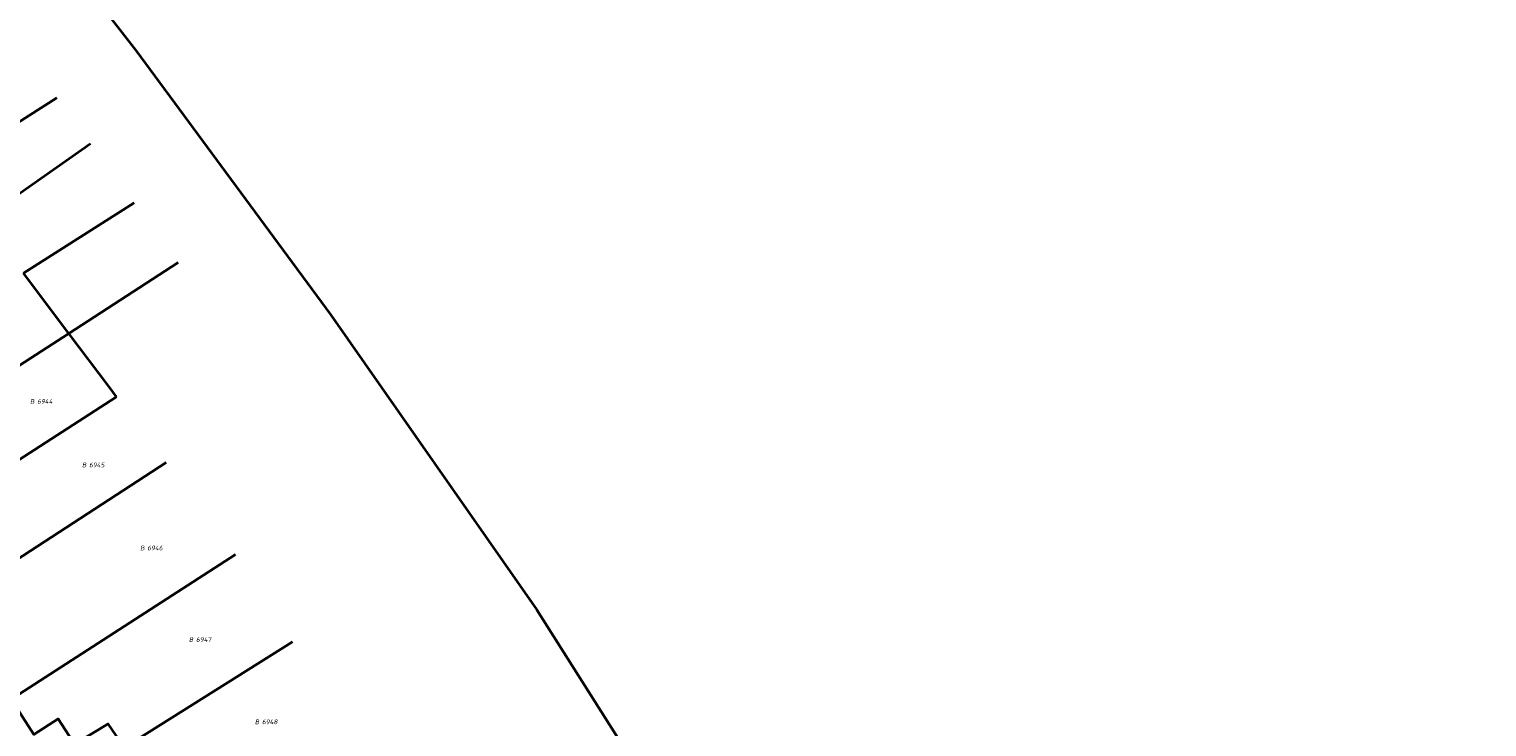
# Model space of a CAD drawing. Header units: metres. Extents: x 154989 to 155512, y 461341 to 461832.
# Tile 46 of 46: x 155381 to 155493, y 461655 to 461708. Entities that reach past the tile are written whole.
import ezdxf
from ezdxf.enums import TextEntityAlignment as Align
from ezdxf.lldxf.tags import DXFTag

# ---------------------------------------------------------------- set-up
doc = ezdxf.new("R2010")
doc.units = ezdxf.units.M
doc.layers.add('B-WE-KG-GRENS_PERCEEL-S', color=150, linetype='Continuous', lineweight=25, true_color=0x007fff, plot=False)
doc.layers.add('B-WE-OG-BEBOUWING-G', color=7, linetype='Continuous', lineweight=35)
doc.layers.add('N-WE-KG-GRENS_KADASTRAAL-G', color=150, linetype='KG-KADASTRAAL-SO', lineweight=35, true_color=0x007fff)
doc.styles.add('NLCS-ISO', font='NLCS-ISO.ttf')
tags = doc.linetypes.add('KG-KADASTRAAL-SO', pattern='A,5.5,-2,["K",Standard,S=1.8,R=0,X=0,Y=-0.9],-2,5.5,-2,[5,NLCS.SHX,S=0.75,R=0,X=0,Y=0],-2', length=19).pattern_tags.tags
tags[6] = DXFTag(74, 10)

# ---------------------------------------------------------------- blocks, each defined once
blk = doc.blocks.new('SKG-PERCEELNUMMER-SO')
at = {"style": 'NLCS-ISO', "oblique": 10, "flags": 1}
for tag, p in [('GEMEENTECODE', (0, 2.55)), ('PERCEELGROOTTE', (0, -2.45))]:
    blk.add_attdef(tag, text='', height=1.8, dxfattribs=at).set_placement(p, align=Align.MIDDLE_CENTER)
at = {"style": 'NLCS-ISO', "oblique": 10}
blk.add_attdef('SECTIE', text='', height=1.8, dxfattribs=at).set_placement((-0.5, 0), align=Align.MIDDLE_RIGHT)
blk.add_attdef('PERCEELNUMMER', text='', height=1.8, dxfattribs=at).set_placement((0.5, 0), align=Align.MIDDLE_LEFT)

msp = doc.modelspace()

# ---------------------------------------------------------------- linework, layer by layer
at = {"layer": 'B-WE-OG-BEBOUWING-G', "flags": 128}
msp.add_lwpolyline([(155385.917, 461651.231), (155388.683, 461653.081), (155388.645, 461653.138), (155387.483, 461654.841), (155384.905, 461653.289), (155384.779, 461653.484), (155383.661, 461655.213), (155381.8, 461654.016), (155380.076, 461656.719), (155372.855, 461652.057), (155376.415, 461646.474), (155384.529, 461651.647), (155385.097, 461650.774)], close=True, dxfattribs=at)
at = {"layer": 'N-WE-KG-GRENS_KADASTRAAL-G', "ltscale": 0.2, "flags": 128}
for points in [[(155276.236, 461831.996), (155300.963, 461807.693), (155328.727, 461778.948), (155347.074, 461758.544), (155366.351, 461735.587), (155380.394, 461718.05), (155389.603, 461706.206), (155404.448, 461686.066), (155420.189, 461663.536), (155454.938, 461608.621), (155492.7, 461541.411)], [(155375.081, 461697.222), (155383.543, 461702.596)], [(155377.876, 461693.348), (155386.119, 461699.135)], [(155389.468, 461694.589), (155380.999, 461689.216)], [(155384.468, 461684.628), (155392.828, 461690.03)], [(155384.468, 461684.628), (155380.999, 461689.216)], [(155384.468, 461684.628), (155354.497, 461665.263)], [(155388.118, 461679.796), (155387.556, 461680.543), (155384.468, 461684.628)], [(155388.118, 461679.796), (155357.812, 461660.231)], [(155361.331, 461654.898), (155391.902, 461674.777)], [(155397.189, 461667.764), (155366.087, 461647.689)], [(155401.531, 461661.101), (155389.698, 461653.653)]]:
    msp.add_lwpolyline(points, dxfattribs=at)

# ---------------------------------------------------------------- block references
at = {"layer": 'B-WE-KG-GRENS_PERCEEL-S', "xscale": 0.2, "yscale": 0.2, "zscale": 0.2}
for p, values in [((155381.951, 461679.44), {'PERCEELNUMMER': '6944', 'SECTIE': 'B'}), ((155385.919, 461674.595), {'PERCEELNUMMER': '6945', 'SECTIE': 'B'}), ((155390.357, 461668.258), {'PERCEELNUMMER': '6946', 'SECTIE': 'B'}), ((155394.077, 461661.27), {'PERCEELNUMMER': '6947', 'SECTIE': 'B'}), ((155399.111, 461654.99), {'PERCEELNUMMER': '6948', 'SECTIE': 'B'})]:
    msp.add_blockref('SKG-PERCEELNUMMER-SO', p, dxfattribs=at).add_auto_attribs(values)

doc.saveas('drawing.dxf')
